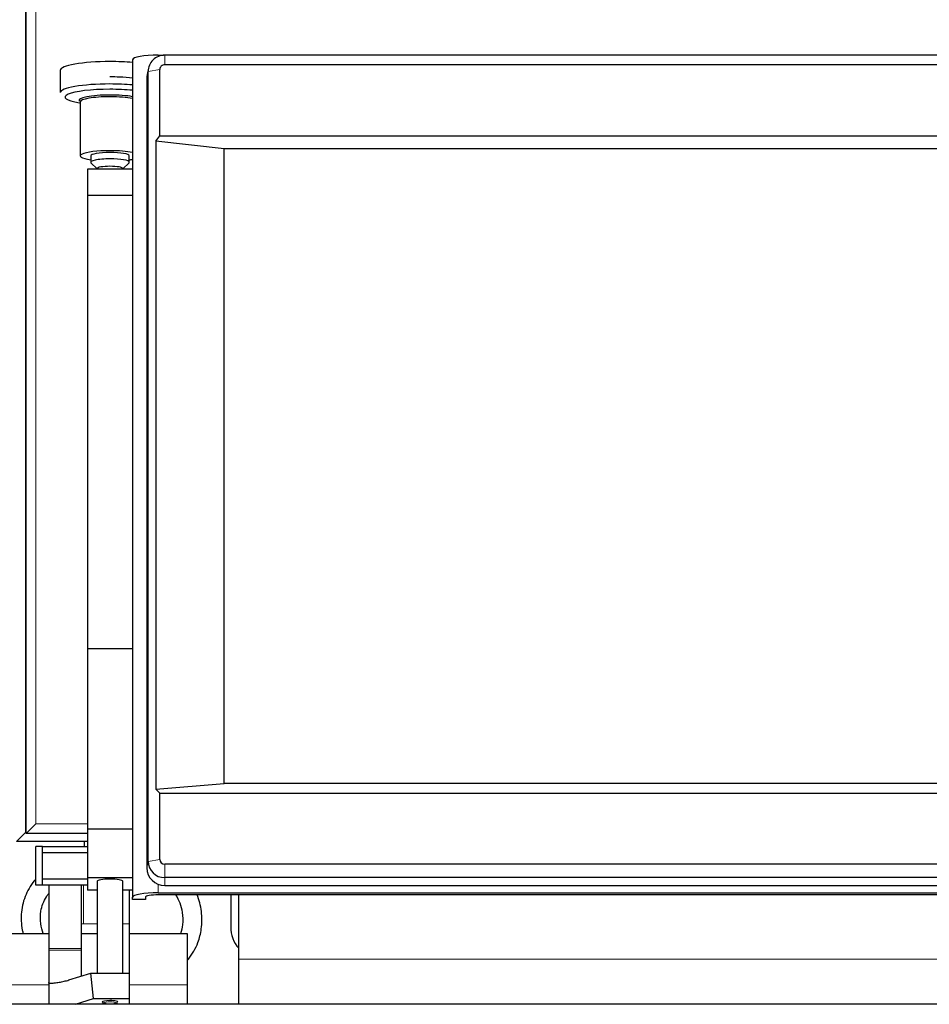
# Model space of a CAD drawing. Header units: millimetres. Extents: x 0 to 29700, y -16 to 21000.
# Tile 175 of 256: x 6551 to 6833, y 18396 to 18701. Entities that reach past the tile are written whole.
import ezdxf

# ---------------------------------------------------------------- set-up
doc = ezdxf.new("R2010")
doc.units = ezdxf.units.MM
doc.layers.add('1', color=7, linetype='Continuous', true_color=0xffffff)

msp = doc.modelspace()

# ---------------------------------------------------------------- linework, layer by layer
at = {"layer": '1', "color": 4, "linetype": 'Continuous', "lineweight": 13}
for p, q in [((6552.813, 19243.503), (6552.813, 18449.103)), ((6556.013, 19240.803), (6556.013, 18451.803)), ((6594.013, 18690.443), (6594.013, 18690.057)), ((6596.013, 18687.497), (6596.013, 18690.457)), ((6594.502, 18686.009), (6590.88, 18685.401)), ((6590.88, 18685.401), (6590.471, 18683.369)), ((6556.013, 18451.803), (6572.02, 18451.803)), ((6552.813, 18449.103), (6553.014, 18449.103)), ((6590.88, 18440.184), (6590.471, 18438.152)), ((6594.502, 18440.792), (6590.88, 18440.184)), ((6596.013, 18439.304), (6596.013, 18435.129)), ((6596.013, 18435.129), (6596.013, 18432.695)), ((6570.813, 18432.803), (6570.813, 18420.803)), ((6594.013, 18433.066), (6594.013, 18430.454)), ((6570.013, 18420.803), (6570.813, 18420.803)), ((6570.813, 18420.803), (6575.013, 18420.803)), ((6583.013, 18420.803), (6585.013, 18420.803)), ((6570.013, 18413.135), (6560.013, 18413.135)), ((6570.013, 18412.569), (6560.013, 18412.569)), ((6619.013, 18409.803), (6956.009, 18409.803)), ((6543.013, 18401.803), (6560.014, 18401.803)), ((6585.012, 18401.803), (6603.013, 18401.803))]:
    msp.add_line(p, q, dxfattribs=at)
at = {"layer": '1', "color": 2, "linetype": 'Continuous', "lineweight": 25}
for p, q in [((6553.013, 18448.803), (6553.013, 19243.803)), ((6586.013, 18689.054), (6586.013, 18429.064)), ((6594.013, 18690.443), (6595.635, 18690.443)), ((6945.013, 18690.457), (6596.013, 18690.457)), ((6563.587, 18685.787), (6563.587, 18678.832)), ((6590.982, 18686.403), (6590.581, 18684.45)), ((6594.502, 18665.402), (6594.502, 18686.009)), ((6945.013, 18687.497), (6596.013, 18687.497)), ((6590.471, 18683.369), (6590.471, 18438.152)), ((6590.88, 18440.184), (6590.88, 18685.401)), ((6569.499, 18675.67), (6569.763, 18675.627)), ((6569.763, 18675.939), (6569.763, 18659.197)), ((6593.232, 18663.749), (6594.502, 18665.402)), ((6594.502, 18665.402), (6946.524, 18665.402)), ((6614.513, 18661.36), (6593.232, 18663.749)), ((6593.232, 18663.749), (6593.232, 18462.625)), ((6926.513, 18661.36), (6614.513, 18661.36)), ((6614.513, 18464.399), (6614.513, 18661.36)), ((6573.013, 18659.197), (6573.013, 18657.228)), ((6585.013, 18657.228), (6585.013, 18659.197)), ((6572.013, 18655.052), (6572.013, 18646.94)), ((6586.013, 18655.052), (6572.013, 18655.052)), ((6573.107, 18657.044), (6575.013, 18655.196)), ((6575.013, 18655.258), (6575.013, 18655.052)), ((6583.013, 18655.196), (6584.919, 18657.044)), ((6583.013, 18655.052), (6583.013, 18655.258)), ((6584.919, 18657.044), (6585.013, 18657.228)), ((6572.013, 18646.94), (6572.013, 18506.113)), ((6586.013, 18646.94), (6572.013, 18646.94)), ((6572.013, 18506.113), (6572.013, 18450.223)), ((6586.013, 18506.113), (6572.013, 18506.113)), ((6593.232, 18462.625), (6614.513, 18464.399)), ((6594.502, 18461.399), (6593.232, 18462.625)), ((6926.513, 18464.399), (6614.513, 18464.399)), ((6594.502, 18461.399), (6946.524, 18461.399)), ((6594.502, 18440.792), (6594.502, 18461.399)), ((6556.013, 18451.803), (6553.013, 18448.803)), ((6572.013, 18450.223), (6572.013, 18435.035)), ((6586.013, 18450.223), (6572.013, 18450.223)), ((6552.813, 18449.103), (6550.013, 18446.303)), ((6572.017, 18448.803), (6553.013, 18448.803)), ((6572.013, 18446.303), (6550.013, 18446.303)), ((6558.013, 18444.803), (6556.013, 18444.803)), ((6556.013, 18432.803), (6556.013, 18444.803)), ((6558.013, 18444.803), (6572.013, 18444.803)), ((6558.013, 18442.803), (6558.013, 18444.803)), ((6571.013, 18446.304), (6571.013, 18444.805)), ((6558.013, 18434.803), (6558.013, 18442.803)), ((6572.013, 18442.803), (6558.013, 18442.803)), ((6945.013, 18439.304), (6596.013, 18439.304)), ((6572.013, 18435.035), (6572.013, 18431.215)), ((6586.013, 18435.035), (6572.013, 18435.035)), ((6945.013, 18435.129), (6596.013, 18435.129)), ((6558.013, 18432.803), (6556.013, 18432.803)), ((6558.013, 18432.803), (6558.013, 18434.803)), ((6558.013, 18434.803), (6572.013, 18434.803)), ((6572.013, 18432.803), (6558.013, 18432.803)), ((6560.013, 18432.803), (6560.013, 18413.135)), ((6570.013, 18432.803), (6570.013, 18413.135)), ((6575.013, 18433.993), (6575.013, 18405.44)), ((6583.013, 18405.44), (6583.013, 18433.993)), ((6596.013, 18432.695), (6945.013, 18432.695)), ((6575.014, 18431.215), (6572.013, 18431.215)), ((6586.013, 18431.215), (6583.013, 18431.215)), ((6585.013, 18431.215), (6585.013, 18420.803)), ((6586.013, 18428.37), (6586.013, 18429.064)), ((6590.013, 18429.064), (6590.013, 18428.37)), ((6594.013, 18430.454), (6947.013, 18430.454)), ((6947.013, 18429.759), (6594.013, 18429.759)), ((6616.513, 18429.759), (6616.513, 18419.803)), ((6619.013, 18409.803), (6619.013, 18429.759)), ((6590.013, 18428.37), (6586.013, 18428.37)), ((6585.013, 18420.803), (6585.013, 18405.44)), ((6543.013, 18417.803), (6560.014, 18417.803)), ((6570.014, 18417.803), (6575.013, 18417.803)), ((6585.012, 18417.803), (6603.013, 18417.803)), ((6603.013, 18417.803), (6603.013, 18401.803)), ((6560.013, 18413.135), (6560.013, 18412.569)), ((6560.013, 18412.569), (6560.013, 18402.56)), ((6570.013, 18413.135), (6570.013, 18412.569)), ((6570.013, 18412.569), (6570.013, 18404.505)), ((6619.013, 18395.804), (6619.013, 18409.803)), ((6566.251, 18403.356), (6573.074, 18405.44)), ((6573.074, 18405.44), (6585.013, 18405.44)), ((6573.876, 18397.562), (6573.074, 18405.44)), ((6585.013, 18405.44), (6585.013, 18397.562)), ((6560.013, 18402.387), (6560.013, 18402.56)), ((6560.013, 18402.387), (6560.013, 18395.847)), ((6603.013, 18401.803), (6603.013, 18395.803)), ((7017.013, 18395.847), (6527.013, 18395.847)), ((6568.26, 18395.846), (6573.876, 18397.562)), ((6573.876, 18397.562), (6585.013, 18397.562)), ((6576.573, 18396.526), (6576.621, 18396.442)), ((6585.013, 18397.562), (6585.013, 18395.846))]:
    msp.add_line(p, q, dxfattribs=at)
msp.add_arc((6626.513, 18419.803), 10, 180, 221.40962, dxfattribs=at)
for centre, major_axis, ratio, start_param, end_param in [((6594.013, 18689.054), (-8, 0), 0.1736482, 4.712389, 6.2831853), ((6596.013, 18685.401), (5.133, 0), 0.9848078, 1.5707963, 3.1415927), ((6579.013, 18685.787), (15.427, 0), 0.1736482, 1.5707963, 3.1415927), ((6579.013, 18685.787), (15.427, 0), 0.1736482, 1.0997538, 1.5707963), ((6596.013, 18686.009), (1.511, 0), 0.9848078, 1.5707963, 3.1415927), ((6596.013, 18683.369), (-5.542, 0), 0.9848078, 6.0838169, 6.2831853), ((6579.013, 18678.832), (15.427, 0), 0.1736482, 1.5707963, 3.1415927), ((6579.013, 18677.446), (13.968, 0), 0.1736482, 1.5707963, 3.9631191), ((6579.013, 18678.832), (15.427, 0), 0.1736482, 1.0997538, 1.5707963), ((6579.013, 18677.446), (13.968, 0), 0.1736482, 1.0458558, 1.5707963), ((6579.013, 18676.418), (9.633, 0), 0.1736482, 1.5707963, 3.2641148), ((6579.013, 18675.939), (9.25, 0), 0.1736482, 1.5707963, 3.1415927), ((6579.013, 18676.418), (9.633, 0), 0.1736482, 0.7573202, 1.5707963), ((6579.013, 18675.939), (9.25, 0), 0.1736482, 0.7124543, 1.5707963), ((6579.013, 18659.197), (9.25, 0), 0.1736482, 1.5707963, 4.0066106), ((6579.013, 18657.228), (6, 0), 0.1736482, 1.5707963, 3.3188963), ((6579.013, 18659.197), (6, 0), 0.1736482, 1.5707963, 3.1415927), ((6579.013, 18659.197), (9.25, 0), 0.1736482, 0.7124543, 1.5707963), ((6579.013, 18659.197), (6, 0), 0.1736482, 0, 1.5707963), ((6579.013, 18657.228), (6, 0), 0.1736482, 0, 1.5707963), ((6579.013, 18659.197), (9.25, 0), 0.1736482, 5.4181674, 5.5706328), ((6579.013, 18655.258), (4, 0), 0.1736482, 1.5707963, 3.1415927), ((6579.013, 18655.258), (4, 0), 0.1736482, 0, 1.5707963), ((6596.013, 18438.152), (-5.542, 0), 0.9848078, 0, 1.5707963), ((6596.013, 18440.184), (5.133, 0), 0.9848078, 3.1415927, 4.712389), ((6596.013, 18440.792), (1.511, 0), 0.9848078, 3.1415927, 4.712389), ((6579.013, 18433.993), (-4, 0), 0.1736482, 3.1415927, 6.2831853), ((6594.013, 18429.064), (-8, 0), 0.1736482, 4.712389, 6.2831853), ((6594.013, 18429.064), (4, 0), 0.1736482, 1.5707963, 3.1415927), ((6560.191, 18403.126), (0, 0.8), 0.5773503, 2.7468995, 3.1663313), ((6579.013, 18396.526), (-2.441, 0), 0.1736482, 4.712389, 6.2831853), ((6579.013, 18396.526), (-2.441, 0), 0.1736482, 2.9366037, 4.712389)]:
    msp.add_ellipse(centre, major_axis=major_axis, ratio=ratio, start_param=start_param, end_param=end_param, dxfattribs=at)
at = {"layer": '1', "color": 4, "linetype": 'Continuous', "lineweight": 13}
msp.add_ellipse((6579.013, 18396.254), major_axis=(1.75, 0), ratio=0.1736482, dxfattribs=at)
at = {"layer": '1', "color": 2, "linetype": 'Continuous', "lineweight": 25}
for points, knots in [([(6586.072, 18683.37), (6584.791, 18683.501), (6582.451, 18683.659), (6580.026, 18683.705), (6579.013, 18683.705)], [0, 0, 0, 0, 0.5950639, 1, 1, 1, 1]), ([(6555.956, 18434.676), (6554.698, 18433.247), (6552.636, 18429.971), (6551.236, 18424.479), (6551.43, 18420.321), (6551.933, 18418.128), (6552.028, 18417.765)], [0, 0, 0, 0, 0.3080376, 0.6243543, 0.9373604, 1, 1, 1, 1]), ([(6558.283, 18417.771), (6557.894, 18418.763), (6557.304, 18421.08), (6557.367, 18425.014), (6558.536, 18428.172), (6559.697, 18429.838), (6559.933, 18430.143)], [0, 0, 0, 0, 0.2440277, 0.549971, 0.9149874, 1, 1, 1, 1]), ([(6599.379, 18429.833), (6599.894, 18429.036), (6600.782, 18427.265), (6601.602, 18424.108), (6601.689, 18420.841), (6601.236, 18418.634), (6600.951, 18417.731)], [0, 0, 0, 0, 0.2261323, 0.4684248, 0.7750203, 1, 1, 1, 1]), ([(6603.048, 18409.441), (6603.154, 18409.564), (6604.54, 18411.221), (6606.34, 18414.421), (6607.617, 18419.555), (6607.65, 18424.657), (6606.729, 18428.2), (6606.051, 18429.862)], [0, 0, 0, 0, 0.0224579, 0.2991577, 0.4997412, 0.7521095, 1, 1, 1, 1]), ([(6560.202, 18402.326), (6560.709, 18402.348), (6561.215, 18402.385), (6562.226, 18402.491), (6562.731, 18402.56), (6563.739, 18402.73), (6564.242, 18402.832), (6565.248, 18403.068), (6565.75, 18403.203), (6566.251, 18403.356)], [0, 0, 0, 0, 0.25, 0.25, 0.5, 0.5, 0.75, 0.75, 1, 1, 1, 1]), ([(6576.647, 18396.43), (6576.674, 18396.402), (6576.776, 18396.307), (6577.004, 18396.196), (6577.404, 18396.06), (6578.004, 18395.974), (6578.65, 18395.93), (6578.971, 18395.938), (6579.034, 18395.94)], [0, 0, 0, 0, 0.043786, 0.162486, 0.3318552, 0.666082, 0.9345857, 1, 1, 1, 1]), ([(6579.034, 18395.94), (6579.25, 18395.938), (6579.724, 18395.946), (6580.451, 18396.034), (6580.947, 18396.127), (6581.273, 18396.343), (6581.371, 18396.419)], [0, 0, 0, 0, 0.2185705, 0.5049994, 0.8463662, 1, 1, 1, 1])]:
    msp.add_open_spline(points, degree=3, knots=knots, dxfattribs=at)

doc.saveas('drawing.dxf')
